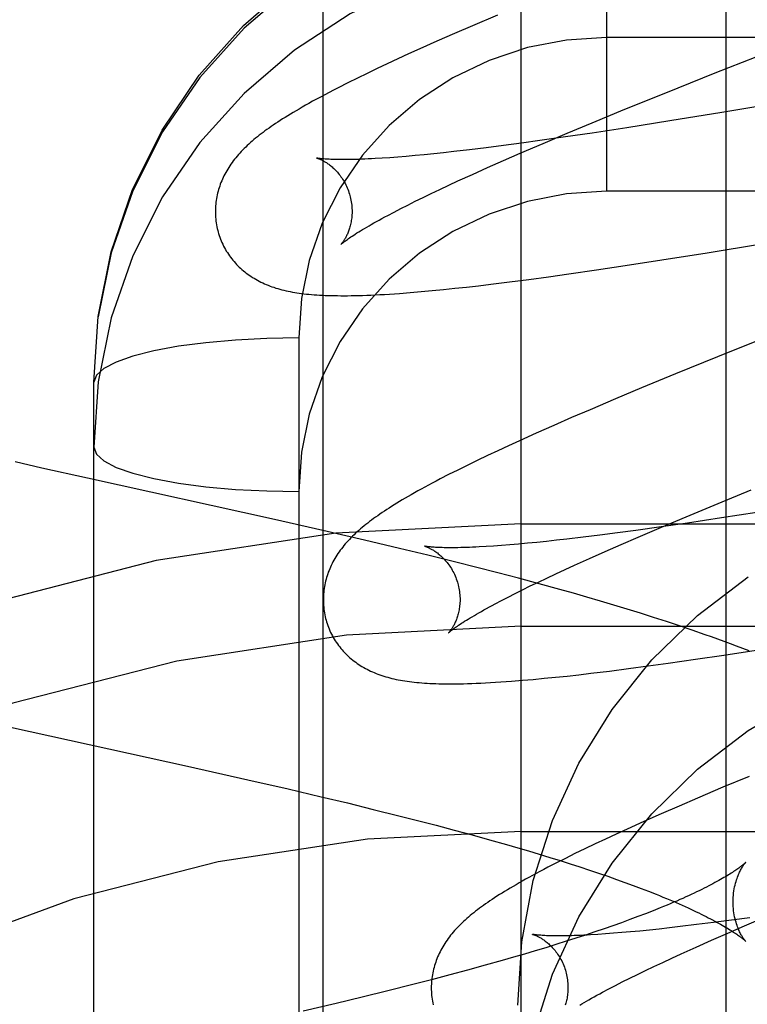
# Model space of a CAD drawing. Header units: inches. Extents: x 0 to 214, y 0 to 139.
# Tile 47 of 147: x 65.922 to 66.028, y 67.914 to 68.058. Entities that reach past the tile are written whole.
import ezdxf

# ---------------------------------------------------------------- set-up
doc = ezdxf.new("R2010")
doc.units = ezdxf.units.IN
doc.header["$LTSCALE"] = 11.786071
doc.header["$MEASUREMENT"] = 0
doc.linetypes.add('HIDDEN', pattern=[0.2, 0.1, -0.1])
doc.layers.add('DEFAULT_2', color=8, linetype='HIDDEN')
doc.layers.add('MAIN_OR_RIGHT_DOOR_ASSEMBLY', color=7, linetype='CONTINUOUS')

msp = doc.modelspace()

# ---------------------------------------------------------------- linework, layer by layer
at = {"layer": 'DEFAULT_2', "color": 8, "linetype": 'HIDDEN'}
for p, q in [((66.02523, 64.5799), (66.02523, 70.14041)), ((65.99523, 64.6099), (65.99523, 70.11041)), ((66.00773, 68.07874), (66.00773, 68.03273)), ((65.99174, 68.05852), (65.9881, 68.05696)), ((65.9881, 68.05696), (65.98546, 68.05581)), ((65.98289, 68.05468), (65.98039, 68.05357)), ((65.98546, 68.05581), (65.98289, 68.05468)), ((66.48273, 68.05523), (66.00773, 68.05523)), ((65.98039, 68.05357), (65.97877, 68.05283)), ((66.02361, 68.05005), (66.03328, 68.05387)), ((65.97719, 68.05211), (65.97565, 68.05139)), ((65.97877, 68.05283), (65.97719, 68.05211)), ((65.97416, 68.05068), (65.9727, 68.04998)), ((65.97565, 68.05139), (65.97416, 68.05068)), ((65.97127, 68.04929), (65.96987, 68.04859)), ((65.9727, 68.04998), (65.97127, 68.04929)), ((66.01637, 68.04715), (66.02361, 68.05005)), ((65.96987, 68.04859), (65.96848, 68.04789)), ((66.0104, 68.04473), (66.01637, 68.04715)), ((66.03474, 68.04596), (66.02458, 68.04426)), ((66.00563, 68.04276), (66.0104, 68.04473)), ((66.01695, 68.04302), (66.01066, 68.04203)), ((66.02458, 68.04426), (66.01695, 68.04302)), ((66.00197, 68.04123), (66.00563, 68.04276)), ((66.01066, 68.04203), (66.00561, 68.04126)), ((65.99797, 68.04016), (65.99526, 68.03978)), ((66.00172, 68.04069), (65.99797, 68.04016)), ((65.99844, 68.03974), (66.00197, 68.04123)), ((66.00561, 68.04126), (66.00172, 68.04069)), ((65.98768, 68.03881), (65.98536, 68.03854)), ((65.99011, 68.03911), (65.98768, 68.03881)), ((65.99263, 68.03943), (65.99011, 68.03911)), ((65.99526, 68.03978), (65.99263, 68.03943)), ((65.99507, 68.03829), (65.99844, 68.03974)), ((65.97602, 68.03765), (65.9749, 68.03758)), ((65.97719, 68.03774), (65.97602, 68.03765)), ((65.97842, 68.03784), (65.97719, 68.03774)), ((65.9797, 68.03796), (65.97842, 68.03784)), ((65.98104, 68.03809), (65.9797, 68.03796)), ((65.98243, 68.03823), (65.98104, 68.03809)), ((65.98387, 68.03838), (65.98243, 68.03823)), ((65.98536, 68.03854), (65.98387, 68.03838)), ((65.99265, 68.03723), (65.99507, 68.03829)), ((65.9881, 68.03521), (65.99032, 68.0362)), ((65.99032, 68.0362), (65.99265, 68.03723)), ((65.98598, 68.03424), (65.9881, 68.03521)), ((65.98208, 68.03241), (65.98333, 68.033)), ((65.98333, 68.033), (65.98463, 68.03361)), ((65.98463, 68.03361), (65.98598, 68.03424)), ((65.97973, 68.03127), (65.98088, 68.03183)), ((65.98088, 68.03183), (65.98208, 68.03241)), ((66.48273, 68.03273), (66.00773, 68.03273)), ((65.97663, 68.02969), (65.97761, 68.0302)), ((65.97761, 68.0302), (65.97864, 68.03072)), ((65.97864, 68.03072), (65.97973, 68.03127)), ((65.97571, 68.02921), (65.97663, 68.02969)), ((66.02242, 68.02374), (66.03038, 68.02505)), ((66.01579, 68.02269), (66.02242, 68.02374)), ((66.00625, 68.02124), (66.01043, 68.02186)), ((66.01043, 68.02186), (66.01579, 68.02269)), ((65.99633, 68.01984), (65.99922, 68.02023)), ((65.99922, 68.02023), (66.00219, 68.02065)), ((66.00219, 68.02065), (66.00625, 68.02124)), ((65.98385, 68.01836), (65.98552, 68.01854)), ((65.98552, 68.01854), (65.98723, 68.01872)), ((65.98723, 68.01872), (65.98898, 68.01892)), ((65.98898, 68.01892), (65.99077, 68.01914)), ((65.99077, 68.01914), (65.99351, 68.01948)), ((65.99351, 68.01948), (65.99633, 68.01984)), ((65.97898, 68.01792), (65.98059, 68.01805)), ((65.98059, 68.01805), (65.98221, 68.0182)), ((65.98221, 68.0182), (65.98385, 68.01836)), ((66.03135, 68.01148), (66.02394, 68.00851)), ((65.96273, 68.01129), (65.96273, 67.2819)), ((66.02394, 68.00851), (66.01779, 68.006)), ((66.01779, 68.006), (66.01285, 68.00396)), ((65.93273, 67.26175), (65.93273, 68.0048)), ((66.01285, 68.00396), (66.00901, 68.00235)), ((66.00901, 68.00235), (66.0053, 68.00078)), ((66.0053, 68.00078), (66.00261, 67.99961)), ((65.99998, 67.99847), (65.99744, 67.99734)), ((66.00261, 67.99961), (65.99998, 67.99847)), ((65.99744, 67.99734), (65.99498, 67.99623)), ((65.99339, 67.9955), (65.99183, 67.99478)), ((65.99498, 67.99623), (65.99339, 67.9955)), ((65.99029, 67.99406), (65.98879, 67.99334)), ((65.99183, 67.99478), (65.99029, 67.99406)), ((65.92512, 67.99223), (65.92122, 67.99313)), ((65.98733, 67.99263), (65.98594, 67.99194)), ((65.98879, 67.99334), (65.98733, 67.99263)), ((65.93179, 67.99074), (65.92512, 67.99223)), ((65.98462, 67.99127), (65.98338, 67.99064)), ((65.98594, 67.99194), (65.98462, 67.99127)), ((65.95913, 67.98471), (65.93179, 67.99074)), ((66.02403, 67.98705), (66.02889, 67.98904)), ((66.01936, 67.98511), (66.02403, 67.98705)), ((66.02971, 67.98575), (66.02452, 67.98494)), ((65.9662, 67.98311), (65.95913, 67.98471)), ((65.99523, 67.98408), (66.49523, 67.98408)), ((66.01953, 67.98419), (66.01568, 67.98364)), ((66.01577, 67.9836), (66.01936, 67.98511)), ((66.02452, 67.98494), (66.01953, 67.98419)), ((65.97232, 67.9817), (65.9662, 67.98311)), ((66.00932, 67.98276), (66.00675, 67.98243)), ((66.01199, 67.98312), (66.00932, 67.98276)), ((66.01568, 67.98364), (66.01199, 67.98312)), ((66.01234, 67.98214), (66.01577, 67.9836)), ((65.97745, 67.98048), (65.97232, 67.9817)), ((65.99482, 67.98111), (65.99355, 67.981)), ((65.99613, 67.98123), (65.99482, 67.98111)), ((65.9975, 67.98136), (65.99613, 67.98123)), ((65.99892, 67.98151), (65.9975, 67.98136)), ((66.00039, 67.98167), (65.99892, 67.98151)), ((66.00191, 67.98184), (66.00039, 67.98167)), ((66.00428, 67.98212), (66.00191, 67.98184)), ((66.00675, 67.98243), (66.00428, 67.98212)), ((66.00749, 67.98002), (66.00987, 67.98107)), ((66.00987, 67.98107), (66.01234, 67.98214)), ((65.98156, 67.97949), (65.97745, 67.98048)), ((65.9912, 67.98082), (65.99012, 67.98075)), ((65.99235, 67.9809), (65.9912, 67.98082)), ((65.99355, 67.981), (65.99235, 67.9809)), ((66.00521, 67.97901), (66.00749, 67.98002)), ((65.98566, 67.97848), (65.98156, 67.97949)), ((65.98873, 67.9777), (65.98566, 67.97848)), ((66.00303, 67.97802), (66.00521, 67.97901)), ((65.99179, 67.97691), (65.98873, 67.9777)), ((65.99483, 67.97611), (65.99179, 67.97691)), ((65.999, 67.97615), (66.00029, 67.97676)), ((66.00029, 67.97676), (66.00164, 67.97739)), ((66.00164, 67.97739), (66.00303, 67.97802)), ((65.99786, 67.9753), (65.99483, 67.97611)), ((65.99656, 67.97499), (65.99775, 67.97556)), ((65.99775, 67.97556), (65.999, 67.97615)), ((66.00087, 67.97447), (65.99786, 67.9753)), ((65.99332, 67.97336), (65.99434, 67.97389)), ((65.99434, 67.97389), (65.99543, 67.97443)), ((65.99543, 67.97443), (65.99656, 67.97499)), ((66.00286, 67.97391), (66.00087, 67.97447)), ((66.00484, 67.97334), (66.00286, 67.97391)), ((65.99143, 67.97238), (65.99234, 67.97286)), ((65.99234, 67.97286), (65.99332, 67.97336)), ((66.00681, 67.97277), (66.00484, 67.97334)), ((66.00877, 67.97219), (66.00681, 67.97277)), ((66.01072, 67.97159), (66.00877, 67.97219)), ((66.01266, 67.971), (66.01072, 67.97159)), ((66.01458, 67.97039), (66.01266, 67.971)), ((66.01648, 67.96977), (66.01458, 67.97039)), ((66.01838, 67.96914), (66.01648, 67.96977)), ((65.99523, 67.96908), (66.49523, 67.96908)), ((66.02026, 67.9685), (66.01838, 67.96914)), ((66.02488, 67.96487), (66.03021, 67.96568)), ((66.01672, 67.96368), (66.02074, 67.96426)), ((66.02074, 67.96426), (66.02488, 67.96487)), ((66.00542, 67.96221), (66.00814, 67.96254)), ((66.00814, 67.96254), (66.01092, 67.9629)), ((66.01092, 67.9629), (66.01379, 67.96328)), ((66.01379, 67.96328), (66.01672, 67.96368)), ((65.9954, 67.96118), (65.99699, 67.96132)), ((65.99699, 67.96132), (65.9986, 67.96147)), ((65.9986, 67.96147), (66.00025, 67.96163)), ((66.00025, 67.96163), (66.00193, 67.96181)), ((66.00193, 67.96181), (66.00365, 67.962)), ((66.00365, 67.962), (66.00542, 67.96221)), ((65.92055, 67.95431), (65.94643, 67.9486)), ((65.94643, 67.9486), (65.95527, 67.94662)), ((65.95527, 67.94662), (65.96114, 67.94528)), ((66.02855, 67.94713), (66.02472, 67.94553)), ((65.96114, 67.94528), (65.96599, 67.94414)), ((66.02472, 67.94553), (66.02102, 67.94395)), ((65.96599, 67.94414), (65.96982, 67.94323)), ((66.02102, 67.94395), (66.01833, 67.94279)), ((65.96982, 67.94323), (65.9736, 67.9423)), ((65.9736, 67.9423), (65.97733, 67.94137)), ((66.01833, 67.94279), (66.01571, 67.94165)), ((65.97733, 67.94137), (65.98008, 67.94067)), ((66.01571, 67.94165), (66.01317, 67.94052)), ((65.98008, 67.94067), (65.98279, 67.93997)), ((65.98279, 67.93997), (65.98544, 67.93927)), ((66.01071, 67.93941), (66.00912, 67.93868)), ((66.01317, 67.94052), (66.01071, 67.93941)), ((65.98544, 67.93927), (65.98805, 67.93856)), ((65.98805, 67.93856), (65.9906, 67.93786)), ((65.9906, 67.93786), (65.99309, 67.93715)), ((65.99523, 67.93908), (66.49523, 67.93908)), ((66.00757, 67.93796), (66.00604, 67.93725)), ((66.00912, 67.93868), (66.00757, 67.93796)), ((65.99309, 67.93715), (65.99472, 67.93668)), ((65.99472, 67.93668), (65.99632, 67.93621)), ((66.00455, 67.93653), (66.00309, 67.93582)), ((66.00604, 67.93725), (66.00455, 67.93653)), ((65.99632, 67.93621), (65.99788, 67.93574)), ((65.99788, 67.93574), (65.99942, 67.93527)), ((65.99942, 67.93527), (66.00092, 67.93481)), ((66.00169, 67.93513), (66.00037, 67.93447)), ((66.00309, 67.93582), (66.00169, 67.93513)), ((66.00037, 67.93447), (65.99913, 67.93383)), ((66.00092, 67.93481), (66.00238, 67.93434)), ((66.00238, 67.93434), (66.00381, 67.93388)), ((66.00381, 67.93388), (66.00521, 67.93342)), ((66.00521, 67.93342), (66.00656, 67.93296)), ((66.00656, 67.93296), (66.00788, 67.93251)), ((66.00788, 67.93251), (66.00916, 67.93206)), ((66.00916, 67.93206), (66.0104, 67.93161)), ((66.0104, 67.93161), (66.0116, 67.93117)), ((66.0116, 67.93117), (66.01276, 67.93074)), ((66.01276, 67.93074), (66.01387, 67.93031)), ((66.01555, 67.92788), (66.01451, 67.92746)), ((66.01229, 67.9266), (66.01112, 67.92617)), ((66.01342, 67.92703), (66.01229, 67.9266)), ((66.01451, 67.92746), (66.01342, 67.92703)), ((66.02866, 67.92645), (66.02597, 67.92608)), ((66.0279, 67.92525), (66.03132, 67.92671)), ((66.00865, 67.92528), (66.00735, 67.92483)), ((66.0099, 67.92572), (66.00865, 67.92528)), ((66.01112, 67.92617), (66.0099, 67.92572)), ((66.01692, 67.92496), (66.01542, 67.92479)), ((66.01846, 67.92514), (66.01692, 67.92496)), ((66.02086, 67.92543), (66.01846, 67.92514)), ((66.02337, 67.92574), (66.02086, 67.92543)), ((66.02597, 67.92608), (66.02337, 67.92574)), ((66.02545, 67.92418), (66.0279, 67.92525)), ((66.00324, 67.92345), (66.0018, 67.92299)), ((66.00465, 67.92391), (66.00324, 67.92345)), ((66.00602, 67.92437), (66.00465, 67.92391)), ((66.00735, 67.92483), (66.00602, 67.92437)), ((66.00755, 67.92407), (66.00643, 67.92399)), ((66.00873, 67.92416), (66.00755, 67.92407)), ((66.00996, 67.92426), (66.00873, 67.92416)), ((66.01124, 67.92437), (66.00996, 67.92426)), ((66.01258, 67.9245), (66.01124, 67.92437)), ((66.01398, 67.92464), (66.01258, 67.9245)), ((66.01542, 67.92479), (66.01398, 67.92464)), ((66.02308, 67.92314), (66.02545, 67.92418)), ((65.99881, 67.92206), (65.99727, 67.92159)), ((66.00032, 67.92253), (65.99881, 67.92206)), ((66.0018, 67.92299), (66.00032, 67.92253)), ((66.01865, 67.92116), (66.02081, 67.92213)), ((66.02081, 67.92213), (66.02308, 67.92314)), ((65.99409, 67.92066), (65.99245, 67.92019)), ((65.99569, 67.92113), (65.99409, 67.92066)), ((65.99727, 67.92159), (65.99569, 67.92113)), ((66.01727, 67.92052), (66.01865, 67.92116)), ((65.98995, 67.91948), (65.98739, 67.91877)), ((65.99245, 67.92019), (65.98995, 67.91948)), ((66.01341, 67.91871), (66.01465, 67.91929)), ((66.01465, 67.91929), (66.01593, 67.9199)), ((66.01593, 67.9199), (66.01727, 67.92052)), ((65.98477, 67.91807), (65.9821, 67.91737)), ((65.98739, 67.91877), (65.98477, 67.91807)), ((66.0111, 67.91758), (66.01223, 67.91813)), ((66.01223, 67.91813), (66.01341, 67.91871)), ((65.97939, 67.91667), (65.97571, 67.91574)), ((65.9821, 67.91737), (65.97939, 67.91667)), ((66.00804, 67.91602), (66.009, 67.91652)), ((66.009, 67.91652), (66.01002, 67.91704)), ((66.01002, 67.91704), (66.0111, 67.91758)), ((65.97196, 67.91481), (65.96816, 67.91389)), ((65.97571, 67.91574), (65.97196, 67.91481)), ((66.00714, 67.91554), (66.00804, 67.91602)), ((65.96816, 67.91389), (65.96335, 67.91275))]:
    msp.add_line(p, q, dxfattribs=at)
for points in [[(65.93273, 68.0048), (65.93336, 68.01441), (65.93526, 68.02387), (65.93839, 68.033), (65.94271, 68.04167), (65.94814, 68.04971), (65.9546, 68.05699), (65.96197, 68.06339), (65.97014, 68.06878), (65.97895, 68.07308), (65.98826, 68.0762), (65.99791, 68.0781), (66.00773, 68.07874)], [(66.00773, 68.07803), (65.99794, 68.0774), (65.98831, 68.07553), (65.97902, 68.07245), (65.97023, 68.06822), (65.96207, 68.0629), (65.95469, 68.05658), (65.94822, 68.04938), (65.94277, 68.04142), (65.93843, 68.03282), (65.93528, 68.02375), (65.93337, 68.01436)], [(66.00773, 68.06851), (65.99794, 68.06789), (65.98831, 68.06602), (65.97902, 68.06294), (65.97023, 68.0587), (65.96207, 68.05338), (65.95469, 68.04706), (65.94822, 68.03986), (65.94277, 68.0319), (65.93843, 68.02331), (65.93528, 68.01424), (65.93337, 68.00484), (65.93273, 67.99529)], [(66.00773, 68.05523), (66.00185, 68.05485), (65.99615, 68.05375), (65.99056, 68.05189), (65.98525, 68.04935), (65.98034, 68.04615), (65.97591, 68.04236), (65.97202, 68.03802), (65.96874, 68.03324), (65.96614, 68.02805), (65.96424, 68.0226), (65.96311, 68.01703), (65.96273, 68.01129)], [(65.96848, 68.04789), (65.9678, 68.04754), (65.96713, 68.04719), (65.96649, 68.04685), (65.96587, 68.04652), (65.96528, 68.0462), (65.96472, 68.0459), (65.96419, 68.0456), (65.96368, 68.04532), (65.9632, 68.04504), (65.96274, 68.04477), (65.9623, 68.04452), (65.96188, 68.04427), (65.96147, 68.04402), (65.96108, 68.04378), (65.9607, 68.04355), (65.96034, 68.04331), (65.95998, 68.04309), (65.95963, 68.04286), (65.9593, 68.04264), (65.95897, 68.04242), (65.95866, 68.0422), (65.95835, 68.04199), (65.95805, 68.04177), (65.95775, 68.04156), (65.95747, 68.04135), (65.95719, 68.04114), (65.95692, 68.04093), (65.95665, 68.04071), (65.95639, 68.0405), (65.95613, 68.04029), (65.95588, 68.04008)], [(65.95588, 68.04008), (65.95564, 68.03986), (65.9554, 68.03964), (65.95516, 68.03943), (65.95493, 68.03921), (65.95471, 68.03899), (65.95449, 68.03877), (65.95428, 68.03855), (65.95407, 68.03832), (65.95387, 68.0381), (65.95367, 68.03787), (65.95348, 68.03764), (65.9533, 68.03741), (65.95312, 68.03718), (65.95294, 68.03694), (65.95278, 68.03671), (65.95261, 68.03647), (65.95246, 68.03623), (65.95231, 68.03599), (65.95216, 68.03574), (65.95202, 68.0355), (65.95189, 68.03525), (65.95176, 68.035), (65.95164, 68.03475), (65.95152, 68.0345), (65.95142, 68.03425), (65.95131, 68.034), (65.95122, 68.03375), (65.95113, 68.0335), (65.95104, 68.03324), (65.95097, 68.03299), (65.95089, 68.03273), (65.95083, 68.03246), (65.95076, 68.0322), (65.95071, 68.03194), (65.95066, 68.03167), (65.95062, 68.0314), (65.95058, 68.03113), (65.95055, 68.03086), (65.95053, 68.03058), (65.95051, 68.03031), (65.9505, 68.03003), (65.9505, 68.02976), (65.9505, 68.02948), (65.95051, 68.0292), (65.95053, 68.02893), (65.95055, 68.02865), (65.95058, 68.02837), (65.95062, 68.0281), (65.95066, 68.02782), (65.95072, 68.02755), (65.95078, 68.02727), (65.95084, 68.027), (65.9509, 68.02677)], [(65.96532, 68.0376), (65.96531, 68.0376), (65.96531, 68.0376), (65.96531, 68.0376), (65.96533, 68.03759), (65.96535, 68.03759), (65.96539, 68.03758), (65.96542, 68.03756), (65.96547, 68.03755), (65.96552, 68.03753), (65.96558, 68.03751), (65.96564, 68.03749), (65.96571, 68.03746), (65.96578, 68.03743), (65.96586, 68.03739), (65.96594, 68.03736), (65.96602, 68.03732), (65.96611, 68.03727), (65.96621, 68.03722), (65.96631, 68.03717), (65.96641, 68.03711), (65.96651, 68.03705), (65.96662, 68.03699), (65.96673, 68.03692), (65.96684, 68.03684), (65.96696, 68.03676), (65.96707, 68.03668), (65.96719, 68.03659), (65.96732, 68.03649), (65.96744, 68.03639), (65.96757, 68.03629), (65.96769, 68.03617), (65.96782, 68.03605), (65.96795, 68.03593), (65.96808, 68.0358), (65.96821, 68.03566), (65.96834, 68.03551), (65.96847, 68.03536), (65.9686, 68.0352), (65.96873, 68.03504), (65.96886, 68.03486), (65.96899, 68.03468), (65.96911, 68.0345), (65.96923, 68.0343), (65.96935, 68.03411), (65.96946, 68.0339), (65.96957, 68.03369), (65.96967, 68.03348), (65.96977, 68.03326), (65.96987, 68.03303), (65.96995, 68.0328), (65.97004, 68.03257), (65.97011, 68.03233), (65.97017, 68.03213)], [(65.9749, 68.03758), (65.97385, 68.03751), (65.97334, 68.03748), (65.97285, 68.03746), (65.97238, 68.03744), (65.97192, 68.03742), (65.97148, 68.0374), (65.97105, 68.03739), (65.97064, 68.03738), (65.97024, 68.03737), (65.96986, 68.03736), (65.9695, 68.03736), (65.96915, 68.03736), (65.96881, 68.03736), (65.9685, 68.03736), (65.9682, 68.03737), (65.96791, 68.03738), (65.96765, 68.03738), (65.96739, 68.03739), (65.96716, 68.03741), (65.96694, 68.03742), (65.96673, 68.03743), (65.96654, 68.03744), (65.96637, 68.03746), (65.96622, 68.03747), (65.96607, 68.03749), (65.96595, 68.0375), (65.96583, 68.03751), (65.96573, 68.03753), (65.96564, 68.03754), (65.96556, 68.03755), (65.9655, 68.03756), (65.96544, 68.03757), (65.9654, 68.03758), (65.96536, 68.03759), (65.96533, 68.03759), (65.96532, 68.0376)], [(66.00773, 68.03273), (66.00185, 68.03236), (65.99614, 68.03125), (65.99056, 68.0294), (65.98525, 68.02686), (65.98034, 68.02366), (65.97591, 68.01987), (65.97202, 68.01553), (65.96874, 68.01074), (65.96614, 68.00556), (65.96424, 68.0001), (65.96311, 67.99454), (65.96273, 67.9888)], [(65.97017, 68.03213), (65.97023, 68.03192), (65.97028, 68.03167), (65.97033, 68.03143), (65.97038, 68.03119), (65.97041, 68.03095), (65.97044, 68.0307), (65.97046, 68.03046), (65.97048, 68.03023), (65.97049, 68.02999), (65.97049, 68.02976), (65.97049, 68.02953), (65.97048, 68.02931), (65.97046, 68.02909), (65.97044, 68.02887), (65.97041, 68.02866), (65.97038, 68.02846), (65.97035, 68.02826), (65.97031, 68.02807), (65.97027, 68.02788), (65.97023, 68.0277), (65.97018, 68.02753), (65.97013, 68.02736), (65.97008, 68.0272), (65.97002, 68.02704), (65.96997, 68.02689), (65.96991, 68.02674), (65.96986, 68.02661), (65.9698, 68.02647), (65.96974, 68.02635), (65.96968, 68.02622), (65.96962, 68.02611), (65.96956, 68.026), (65.96951, 68.02589), (65.96945, 68.02579), (65.96939, 68.0257), (65.96934, 68.02561), (65.96928, 68.02552), (65.96923, 68.02544), (65.96918, 68.02537), (65.96913, 68.0253), (65.96909, 68.02524), (65.96904, 68.02518), (65.969, 68.02513), (65.96896, 68.02509), (65.96893, 68.02505), (65.9689, 68.02501), (65.96888, 68.02498), (65.96886, 68.02496), (65.96884, 68.02494), (65.96883, 68.02493), (65.96883, 68.02493)], [(65.96883, 68.02493), (65.96884, 68.02494), (65.96886, 68.02496), (65.96888, 68.02498), (65.96891, 68.02501), (65.96895, 68.02504), (65.96901, 68.02509), (65.96907, 68.02514), (65.96914, 68.0252), (65.96922, 68.02526), (65.96931, 68.02534), (65.96942, 68.02542), (65.96954, 68.0255), (65.96967, 68.0256), (65.96981, 68.0257), (65.96996, 68.02581), (65.97013, 68.02593), (65.97032, 68.02605), (65.97052, 68.02619), (65.97073, 68.02633), (65.97096, 68.02647), (65.9712, 68.02663), (65.97146, 68.02679), (65.97173, 68.02696), (65.97201, 68.02713), (65.97232, 68.02731), (65.97263, 68.0275), (65.97297, 68.02769), (65.97331, 68.02789), (65.97368, 68.0281), (65.97405, 68.02831), (65.97445, 68.02852), (65.97485, 68.02875), (65.97528, 68.02898), (65.97571, 68.02921)], [(65.9509, 68.02677), (65.95097, 68.02654), (65.95105, 68.02627), (65.95114, 68.02601), (65.95124, 68.02575), (65.95135, 68.02549), (65.95146, 68.02523), (65.95157, 68.02498), (65.9517, 68.02472), (65.95183, 68.02448), (65.95196, 68.02423), (65.9521, 68.02399), (65.95225, 68.02376), (65.9524, 68.02353), (65.95256, 68.0233), (65.95272, 68.02308), (65.95289, 68.02286), (65.95306, 68.02264), (65.95324, 68.02244), (65.95342, 68.02223), (65.9536, 68.02203), (65.95379, 68.02184), (65.95399, 68.02165), (65.95418, 68.02146), (65.95438, 68.02128), (65.95459, 68.02111), (65.9548, 68.02094), (65.95501, 68.02077), (65.95523, 68.02061), (65.95545, 68.02045), (65.95568, 68.0203), (65.95592, 68.02014), (65.95615, 68.02), (65.9564, 68.01985), (65.95665, 68.01971), (65.9569, 68.01958), (65.95716, 68.01945), (65.95742, 68.01933), (65.95768, 68.01921), (65.95795, 68.01909), (65.95822, 68.01898), (65.95849, 68.01887), (65.95877, 68.01877), (65.95906, 68.01868), (65.95934, 68.01858), (65.95963, 68.01849), (65.95993, 68.01841), (65.96023, 68.01833), (65.96053, 68.01825), (65.96084, 68.01818), (65.96115, 68.01811), (65.96146, 68.01805), (65.96178, 68.01799), (65.9621, 68.01793), (65.96243, 68.01788), (65.96277, 68.01783), (65.96311, 68.01778), (65.96346, 68.01774), (65.96381, 68.0177), (65.96418, 68.01766), (65.96455, 68.01763), (65.96493, 68.0176), (65.96532, 68.01757), (65.96572, 68.01754), (65.96613, 68.01752), (65.96655, 68.0175), (65.96698, 68.01749), (65.96742, 68.01747), (65.96788, 68.01746), (65.96835, 68.01746), (65.96883, 68.01745), (65.96932, 68.01745), (65.96984, 68.01745), (65.97036, 68.01746), (65.97091, 68.01747), (65.97147, 68.01748), (65.97204, 68.0175), (65.97264, 68.01752), (65.97326, 68.01755), (65.97389, 68.01758), (65.97455, 68.01761), (65.97524, 68.01765), (65.97595, 68.0177), (65.97668, 68.01774), (65.97743, 68.0178), (65.97898, 68.01792)], [(65.96273, 68.01129), (65.95803, 68.01121), (65.95345, 68.01097), (65.94911, 68.01058), (65.94509, 68.01005), (65.94151, 68.00939), (65.93845, 68.00862), (65.936, 68.00775), (65.93419, 68.00681), (65.93309, 68.00582), (65.93273, 68.0048)], [(65.93273, 67.99529), (65.93309, 67.99427), (65.93419, 67.99328), (65.936, 67.99234), (65.93845, 67.99147), (65.94151, 67.9907), (65.94509, 67.99004), (65.94911, 67.98951), (65.95345, 67.98912), (65.95803, 67.98888), (65.96273, 67.9888)], [(65.98338, 67.99064), (65.98278, 67.99033), (65.98221, 67.99002), (65.98166, 67.98973), (65.98112, 67.98944), (65.9806, 67.98916), (65.9801, 67.98888), (65.97962, 67.98861), (65.97915, 67.98834), (65.9787, 67.98808), (65.97827, 67.98783), (65.97784, 67.98758), (65.97744, 67.98733), (65.97704, 67.98709), (65.97665, 67.98686), (65.97628, 67.98662), (65.97592, 67.98639), (65.97557, 67.98616), (65.97522, 67.98594), (65.97489, 67.98571), (65.97456, 67.98549), (65.97425, 67.98527), (65.97394, 67.98506), (65.97364, 67.98484), (65.97335, 67.98462), (65.97306, 67.98441), (65.97279, 67.98419), (65.97251, 67.98398), (65.97225, 67.98377), (65.97199, 67.98355), (65.97173, 67.98334)], [(65.97173, 67.98334), (65.97149, 67.98312), (65.97124, 67.98291), (65.97101, 67.98269), (65.97078, 67.98247), (65.97055, 67.98225), (65.97033, 67.98203), (65.97011, 67.9818), (65.96991, 67.98158), (65.9697, 67.98135), (65.9695, 67.98113), (65.96931, 67.9809), (65.96912, 67.98067), (65.96894, 67.98043), (65.96877, 67.9802), (65.9686, 67.97996), (65.96843, 67.97972), (65.96827, 67.97948), (65.96812, 67.97924), (65.96797, 67.97899), (65.96783, 67.97875), (65.9677, 67.9785), (65.96757, 67.97825), (65.96745, 67.978), (65.96733, 67.97775), (65.96722, 67.9775), (65.96712, 67.97724), (65.96702, 67.97699), (65.96693, 67.97674), (65.96684, 67.97648), (65.96676, 67.97622), (65.96669, 67.97596), (65.96662, 67.9757), (65.96656, 67.97544), (65.96651, 67.97517), (65.96646, 67.9749), (65.96641, 67.97463), (65.96637, 67.97436), (65.96634, 67.97409), (65.96632, 67.97381), (65.9663, 67.97353), (65.96629, 67.97326), (65.96629, 67.97298), (65.96629, 67.9727), (65.9663, 67.97242), (65.96632, 67.97215), (65.96634, 67.97187), (65.96637, 67.97159), (65.96641, 67.97131), (65.96645, 67.97103), (65.96651, 67.97076), (65.96657, 67.97048), (65.96663, 67.97021), (65.96669, 67.96998)], [(65.98112, 67.9808), (65.98111, 67.9808), (65.9811, 67.98081), (65.9811, 67.98081), (65.98112, 67.9808), (65.98114, 67.9808), (65.98117, 67.98079), (65.98121, 67.98078), (65.98125, 67.98076), (65.9813, 67.98074), (65.98136, 67.98072), (65.98142, 67.9807), (65.98148, 67.98067), (65.98156, 67.98064), (65.98163, 67.98061), (65.98171, 67.98057), (65.9818, 67.98053), (65.98189, 67.98049), (65.98198, 67.98044), (65.98208, 67.98039), (65.98218, 67.98033), (65.98229, 67.98027), (65.98239, 67.98021), (65.9825, 67.98014), (65.98262, 67.98006), (65.98273, 67.97998), (65.98285, 67.9799), (65.98297, 67.97981), (65.98309, 67.97971), (65.98322, 67.97961), (65.98334, 67.97951), (65.98347, 67.97939), (65.9836, 67.97927), (65.98373, 67.97915), (65.98386, 67.97902), (65.98399, 67.97888), (65.98412, 67.97873), (65.98426, 67.97858), (65.98439, 67.97842), (65.98452, 67.97826), (65.98464, 67.97808), (65.98477, 67.9779), (65.9849, 67.97772), (65.98502, 67.97752), (65.98513, 67.97732), (65.98525, 67.97712), (65.98536, 67.97691), (65.98546, 67.97669), (65.98556, 67.97647), (65.98566, 67.97624), (65.98574, 67.97601), (65.98583, 67.97578), (65.9859, 67.97554), (65.98596, 67.97534)], [(65.99012, 67.98075), (65.98909, 67.98069), (65.9886, 67.98067), (65.98812, 67.98064), (65.98766, 67.98063), (65.98722, 67.98061), (65.98679, 67.9806), (65.98638, 67.98059), (65.98598, 67.98058), (65.9856, 67.98057), (65.98524, 67.98057), (65.98489, 67.98057), (65.98456, 67.98057), (65.98424, 67.98057), (65.98394, 67.98058), (65.98366, 67.98059), (65.98339, 67.9806), (65.98314, 67.98061), (65.98291, 67.98062), (65.98269, 67.98063), (65.98249, 67.98064), (65.9823, 67.98066), (65.98213, 67.98067), (65.98197, 67.98069), (65.98183, 67.9807), (65.9817, 67.98071), (65.98158, 67.98073), (65.98148, 67.98074), (65.98139, 67.98075), (65.98132, 67.98077), (65.98125, 67.98078), (65.9812, 67.98079), (65.98116, 67.98079), (65.98113, 67.9808), (65.98112, 67.9808)], [(65.98596, 67.97534), (65.98602, 67.97513), (65.98608, 67.97488), (65.98613, 67.97464), (65.98617, 67.9744), (65.9862, 67.97416), (65.98623, 67.97392), (65.98625, 67.97368), (65.98627, 67.97344), (65.98628, 67.9732), (65.98628, 67.97297), (65.98628, 67.97275), (65.98627, 67.97252), (65.98625, 67.9723), (65.98623, 67.97209), (65.9862, 67.97188), (65.98617, 67.97167), (65.98614, 67.97148), (65.9861, 67.97128), (65.98606, 67.9711), (65.98602, 67.97092), (65.98597, 67.97074), (65.98592, 67.97057), (65.98587, 67.97041), (65.98582, 67.97025), (65.98576, 67.9701), (65.98571, 67.96996), (65.98565, 67.96982), (65.98559, 67.96969), (65.98553, 67.96956), (65.98548, 67.96944), (65.98542, 67.96932), (65.98536, 67.96921), (65.9853, 67.96911), (65.98524, 67.96901), (65.98519, 67.96891), (65.98513, 67.96882), (65.98508, 67.96874), (65.98503, 67.96866), (65.98497, 67.96858), (65.98493, 67.96852), (65.98488, 67.96845), (65.98484, 67.9684), (65.9848, 67.96834), (65.98476, 67.9683), (65.98472, 67.96826), (65.9847, 67.96822), (65.98467, 67.96819), (65.98465, 67.96817), (65.98463, 67.96815), (65.98462, 67.96814), (65.98462, 67.96814)], [(65.99473, 67.91366), (65.99531, 67.9229), (65.99699, 67.93188), (65.9998, 67.94066), (66.00366, 67.94905), (66.00854, 67.95691), (66.01434, 67.96416), (66.02101, 67.97065), (66.02842, 67.97633)], [(65.98462, 67.96814), (65.98463, 67.96815), (65.98464, 67.96816), (65.98467, 67.96819), (65.9847, 67.96821), (65.98474, 67.96825), (65.98479, 67.96829), (65.98485, 67.96834), (65.98492, 67.9684), (65.985, 67.96846), (65.98509, 67.96854), (65.9852, 67.96861), (65.98531, 67.9687), (65.98544, 67.9688), (65.98558, 67.9689), (65.98573, 67.96901), (65.9859, 67.96912), (65.98608, 67.96925), (65.98628, 67.96938), (65.98649, 67.96952), (65.98671, 67.96966), (65.98695, 67.96981), (65.98721, 67.96997), (65.98748, 67.97014), (65.98776, 67.97031), (65.98806, 67.97049), (65.98838, 67.97068), (65.98871, 67.97087), (65.98905, 67.97107), (65.98941, 67.97127), (65.98978, 67.97148), (65.99017, 67.9717), (65.99058, 67.97192), (65.991, 67.97215), (65.99143, 67.97238)], [(65.96669, 67.96998), (65.96676, 67.96975), (65.96684, 67.96948), (65.96693, 67.96922), (65.96703, 67.96896), (65.96714, 67.9687), (65.96725, 67.96844), (65.96736, 67.96818), (65.96749, 67.96793), (65.96762, 67.96769), (65.96775, 67.96744), (65.96789, 67.9672), (65.96804, 67.96697), (65.96819, 67.96674), (65.96835, 67.96651), (65.96851, 67.96629), (65.96868, 67.96607), (65.96885, 67.96585), (65.96903, 67.96565), (65.96921, 67.96544), (65.96939, 67.96524), (65.96958, 67.96505), (65.96978, 67.96486), (65.96997, 67.96467), (65.97017, 67.96449), (65.97038, 67.96432), (65.97059, 67.96415), (65.9708, 67.96398), (65.97102, 67.96382), (65.97124, 67.96366), (65.97147, 67.96351), (65.9717, 67.96335), (65.97194, 67.96321), (65.97219, 67.96306), (65.97244, 67.96292), (65.97269, 67.96279), (65.97295, 67.96266), (65.97321, 67.96254), (65.97347, 67.96242), (65.97374, 67.9623), (65.97401, 67.96219), (65.97428, 67.96208), (65.97456, 67.96198), (65.97484, 67.96189), (65.97513, 67.96179), (65.97542, 67.9617), (65.97572, 67.96162), (65.97602, 67.96154), (65.97632, 67.96146), (65.97662, 67.96139), (65.97693, 67.96132), (65.97725, 67.96126), (65.97757, 67.9612), (65.97789, 67.96114), (65.97822, 67.96109), (65.97855, 67.96104), (65.97889, 67.96099), (65.97924, 67.96095), (65.97959, 67.96091), (65.97995, 67.96087), (65.98032, 67.96084), (65.98069, 67.96081), (65.98108, 67.96078), (65.98148, 67.96075), (65.98188, 67.96073), (65.9823, 67.96071), (65.98274, 67.9607), (65.98318, 67.96068), (65.98365, 67.96067), (65.98412, 67.96066), (65.98462, 67.96066), (65.98513, 67.96066), (65.98566, 67.96066), (65.98621, 67.96067), (65.98678, 67.96068), (65.98737, 67.9607), (65.98799, 67.96072), (65.98864, 67.96074), (65.98932, 67.96077), (65.99002, 67.9608), (65.99075, 67.96084), (65.99149, 67.96089), (65.99226, 67.96094), (65.99304, 67.96099), (65.99382, 67.96105), (65.9954, 67.96118)], [(66.02855, 67.96547), (66.02764, 67.96582), (66.02673, 67.96617), (66.02582, 67.96651), (66.0249, 67.96685), (66.02398, 67.96719), (66.02305, 67.96752), (66.02213, 67.96785), (66.02026, 67.9685)], [(65.99699, 67.90939), (65.9998, 67.91817), (66.00366, 67.92656), (66.00854, 67.93442), (66.01434, 67.94166), (66.02101, 67.94816), (66.02842, 67.95384), (66.03648, 67.95859), (66.04507, 67.96237), (66.05406, 67.9651), (66.06332, 67.96676), (66.07273, 67.96731), (66.08213, 67.96676), (66.09139, 67.9651), (66.10038, 67.96237), (66.10897, 67.95859), (66.11703, 67.95384), (66.12444, 67.94816), (66.13111, 67.94166), (66.13691, 67.93442), (66.14179, 67.92656), (66.14565, 67.91817), (66.14846, 67.90939)], [(65.99913, 67.93383), (65.99854, 67.93352), (65.99797, 67.93322), (65.99742, 67.93292), (65.99689, 67.93263), (65.99637, 67.93235), (65.99587, 67.93208), (65.99539, 67.93181), (65.99493, 67.93154), (65.99448, 67.93128), (65.99404, 67.93103), (65.99362, 67.93078), (65.99321, 67.93053), (65.99281, 67.93029), (65.99243, 67.93005), (65.99205, 67.92982), (65.99169, 67.92959), (65.99134, 67.92936), (65.991, 67.92913), (65.99066, 67.92891), (65.99034, 67.92869), (65.99002, 67.92847), (65.98972, 67.92825), (65.98942, 67.92804), (65.98913, 67.92782), (65.98884, 67.92761), (65.98856, 67.92739), (65.98829, 67.92718), (65.98803, 67.92697), (65.98777, 67.92675), (65.98752, 67.92654)], [(66.02807, 67.93453), (66.02806, 67.93453), (66.02804, 67.93451), (66.02803, 67.93449), (66.028, 67.93447), (66.02797, 67.93444), (66.02793, 67.93441), (66.02789, 67.93437), (66.02783, 67.93432), (66.02778, 67.93427), (66.02771, 67.93422), (66.02764, 67.93416), (66.02756, 67.93409), (66.02747, 67.93402), (66.02737, 67.93395), (66.02727, 67.93387), (66.02716, 67.93379), (66.02704, 67.9337), (66.02691, 67.93361), (66.02677, 67.93351), (66.02662, 67.93341), (66.02647, 67.9333), (66.0263, 67.93319), (66.02613, 67.93308), (66.02595, 67.93296), (66.02576, 67.93284), (66.02555, 67.93272), (66.02534, 67.93259), (66.02512, 67.93245), (66.02489, 67.93232), (66.02464, 67.93217), (66.02439, 67.93203), (66.02413, 67.93188), (66.02385, 67.93173), (66.02357, 67.93158), (66.02327, 67.93142), (66.02296, 67.93126), (66.02265, 67.93109), (66.02232, 67.93092), (66.02198, 67.93075), (66.02163, 67.93058), (66.02127, 67.9304), (66.02089, 67.93022), (66.02051, 67.93004), (66.02011, 67.92985), (66.01971, 67.92967), (66.01929, 67.92948), (66.01886, 67.92928), (66.01842, 67.92909), (66.01797, 67.92889), (66.01751, 67.9287), (66.01704, 67.92849), (66.01656, 67.92829), (66.01606, 67.92809), (66.01555, 67.92788)], [(66.02622, 67.92876), (66.02623, 67.92908), (66.02624, 67.92941), (66.02627, 67.92974), (66.0263, 67.93005), (66.02634, 67.93036), (66.02639, 67.93066), (66.02645, 67.93094), (66.02651, 67.93122), (66.02658, 67.93148), (66.02665, 67.93173), (66.02672, 67.93197), (66.0268, 67.93219), (66.02687, 67.9324), (66.02695, 67.9326), (66.02703, 67.93279), (66.0271, 67.93296), (66.02718, 67.93312), (66.02725, 67.93327), (66.02733, 67.93342), (66.0274, 67.93355), (66.02746, 67.93367), (66.02753, 67.93378), (66.02759, 67.93388), (66.02765, 67.93398), (66.02771, 67.93406), (66.02776, 67.93414), (66.02781, 67.93421), (66.02786, 67.93428), (66.0279, 67.93433), (66.02794, 67.93438), (66.02797, 67.93442), (66.028, 67.93446), (66.02802, 67.93448), (66.02804, 67.93451), (66.02805, 67.93452), (66.02806, 67.93453), (66.02807, 67.93454)], [(66.01387, 67.93031), (66.01495, 67.92988), (66.01547, 67.92968), (66.01597, 67.92947), (66.01647, 67.92926), (66.01696, 67.92906), (66.01744, 67.92886), (66.0179, 67.92866), (66.01835, 67.92846), (66.01879, 67.92826), (66.01923, 67.92807), (66.01964, 67.92788), (66.02005, 67.92769), (66.02045, 67.92751), (66.02084, 67.92732), (66.02121, 67.92714), (66.02157, 67.92697), (66.02193, 67.92679), (66.02227, 67.92662), (66.0226, 67.92645), (66.02292, 67.92629), (66.02323, 67.92612), (66.02353, 67.92596), (66.02381, 67.92581), (66.02409, 67.92566), (66.02436, 67.92551), (66.02461, 67.92536), (66.02486, 67.92522), (66.02509, 67.92508), (66.02531, 67.92495), (66.02553, 67.92482), (66.02573, 67.92469), (66.02592, 67.92457), (66.02611, 67.92445), (66.02628, 67.92434), (66.02645, 67.92423), (66.02661, 67.92412), (66.02675, 67.92402), (66.02689, 67.92392), (66.02702, 67.92383), (66.02714, 67.92374), (66.02726, 67.92366), (66.02736, 67.92358), (66.02746, 67.9235), (66.02755, 67.92343), (66.02763, 67.92337), (66.0277, 67.92331), (66.02777, 67.92325), (66.02805, 67.923)], [(66.02805, 67.923), (66.02806, 67.92299), (66.02806, 67.92299), (66.02807, 67.92298), (66.02806, 67.92299), (66.02806, 67.923), (66.02804, 67.92301), (66.02802, 67.92303), (66.028, 67.92306), (66.02797, 67.92309), (66.02794, 67.92314), (66.0279, 67.92318), (66.02786, 67.92324), (66.02781, 67.9233), (66.02777, 67.92337), (66.02771, 67.92345), (66.02766, 67.92353), (66.0276, 67.92363), (66.02753, 67.92373), (66.02747, 67.92384), (66.0274, 67.92396), (66.02733, 67.92409), (66.02726, 67.92424), (66.02718, 67.92439), (66.02711, 67.92455), (66.02703, 67.92472), (66.02695, 67.92491), (66.02688, 67.92511), (66.0268, 67.92532), (66.02672, 67.92554), (66.02665, 67.92578), (66.02658, 67.92603), (66.02651, 67.92629), (66.02645, 67.92657), (66.02639, 67.92685), (66.02635, 67.92715), (66.0263, 67.92746), (66.02627, 67.92778), (66.02624, 67.92811), (66.02623, 67.92844), (66.02622, 67.92876)], [(65.98752, 67.92654), (65.98727, 67.92632), (65.98703, 67.92611), (65.98679, 67.92589), (65.98656, 67.92567), (65.98633, 67.92545), (65.98611, 67.92523), (65.9859, 67.92501), (65.98569, 67.92478), (65.98549, 67.92456), (65.98529, 67.92433), (65.98509, 67.9241), (65.98491, 67.92387), (65.98473, 67.92363), (65.98455, 67.9234), (65.98438, 67.92316), (65.98422, 67.92293), (65.98406, 67.92268), (65.98391, 67.92244), (65.98376, 67.9222), (65.98362, 67.92195), (65.98348, 67.9217), (65.98336, 67.92145), (65.98323, 67.9212), (65.98312, 67.92095), (65.98301, 67.9207), (65.98291, 67.92045), (65.98281, 67.92019), (65.98272, 67.91994), (65.98263, 67.91969), (65.98255, 67.91943), (65.98248, 67.91917), (65.98241, 67.9189), (65.98235, 67.91864), (65.9823, 67.91837), (65.98225, 67.91811), (65.9822, 67.91784), (65.98216, 67.91756), (65.98213, 67.91729), (65.98211, 67.91702), (65.98209, 67.91674), (65.98208, 67.91646), (65.98208, 67.91619), (65.98208, 67.91591), (65.98209, 67.91563), (65.98211, 67.91535), (65.98213, 67.91507), (65.98216, 67.9148), (65.9822, 67.91452), (65.98225, 67.91424), (65.9823, 67.91397), (65.98236, 67.91369)], [(65.99691, 67.92401), (65.9969, 67.92401), (65.99689, 67.92402), (65.99689, 67.92401), (65.99691, 67.92401), (65.99693, 67.924), (65.99696, 67.924), (65.997, 67.92398), (65.99704, 67.92397), (65.99709, 67.92395), (65.99715, 67.92393), (65.99721, 67.92391), (65.99728, 67.92388), (65.99735, 67.92385), (65.99742, 67.92382), (65.99751, 67.92378), (65.99759, 67.92374), (65.99768, 67.9237), (65.99778, 67.92365), (65.99787, 67.9236), (65.99797, 67.92354), (65.99808, 67.92348), (65.99819, 67.92341), (65.9983, 67.92334), (65.99841, 67.92327), (65.99852, 67.92319), (65.99864, 67.92311), (65.99876, 67.92302), (65.99888, 67.92292), (65.99901, 67.92282), (65.99914, 67.92271), (65.99926, 67.9226), (65.99939, 67.92248), (65.99952, 67.92236), (65.99965, 67.92223), (65.99978, 67.92209), (65.99992, 67.92194), (66.00005, 67.92179), (66.00018, 67.92163), (66.00031, 67.92146), (66.00044, 67.92129), (66.00056, 67.92111), (66.00069, 67.92092), (66.00081, 67.92073), (66.00093, 67.92053), (66.00104, 67.92033), (66.00115, 67.92012), (66.00125, 67.9199), (66.00135, 67.91968), (66.00145, 67.91945), (66.00154, 67.91922), (66.00162, 67.91899), (66.00169, 67.91875), (66.00175, 67.91855)], [(66.00643, 67.92399), (66.00538, 67.92393), (66.00487, 67.9239), (66.00438, 67.92387), (66.00391, 67.92385), (66.00345, 67.92383), (66.003, 67.92382), (66.00258, 67.92381), (66.00216, 67.92379), (66.00177, 67.92379), (66.00139, 67.92378), (66.00102, 67.92378), (66.00068, 67.92378), (66.00035, 67.92378), (66.00003, 67.92378), (65.99973, 67.92379), (65.99945, 67.9238), (65.99918, 67.9238), (65.99893, 67.92381), (65.9987, 67.92383), (65.99848, 67.92384), (65.99828, 67.92385), (65.99809, 67.92387), (65.99792, 67.92388), (65.99776, 67.92389), (65.99762, 67.92391), (65.99749, 67.92392), (65.99737, 67.92394), (65.99727, 67.92395), (65.99718, 67.92396), (65.99711, 67.92398), (65.99704, 67.92399), (65.99699, 67.924), (65.99695, 67.924), (65.99692, 67.92401), (65.99691, 67.92401)], [(66.00175, 67.91855), (66.00181, 67.91834), (66.00187, 67.91809), (66.00192, 67.91785), (66.00196, 67.91761), (66.00199, 67.91737), (66.00202, 67.91713), (66.00205, 67.91689), (66.00206, 67.91665), (66.00207, 67.91642), (66.00207, 67.91619), (66.00207, 67.91596), (66.00206, 67.91574), (66.00204, 67.91552), (66.00202, 67.9153), (66.002, 67.91509), (66.00197, 67.91489), (66.00193, 67.91469), (66.0019, 67.9145), (66.00185, 67.91431), (66.00181, 67.91413), (66.00176, 67.91396), (66.00171, 67.91379), (66.00166, 67.91363)], [(66.0038, 67.91367), (66.00411, 67.91385), (66.00444, 67.91404), (66.00478, 67.91424), (66.00513, 67.91444), (66.0055, 67.91465), (66.00589, 67.91487), (66.00629, 67.91509), (66.00671, 67.91531), (66.00714, 67.91554)]]:
    msp.add_lwpolyline(points, dxfattribs=at)
for radius in [0.265, 0.25, 0.22]:
    msp.add_arc((65.99523, 67.71908), radius, 90, 270, dxfattribs=at)
at = {"layer": 'MAIN_OR_RIGHT_DOOR_ASSEMBLY', "color": 3, "linetype": 'Continuous'}
msp.add_line((65.96623, 75.16041), (65.96623, 59.99375), dxfattribs=at)

doc.saveas('drawing.dxf')
